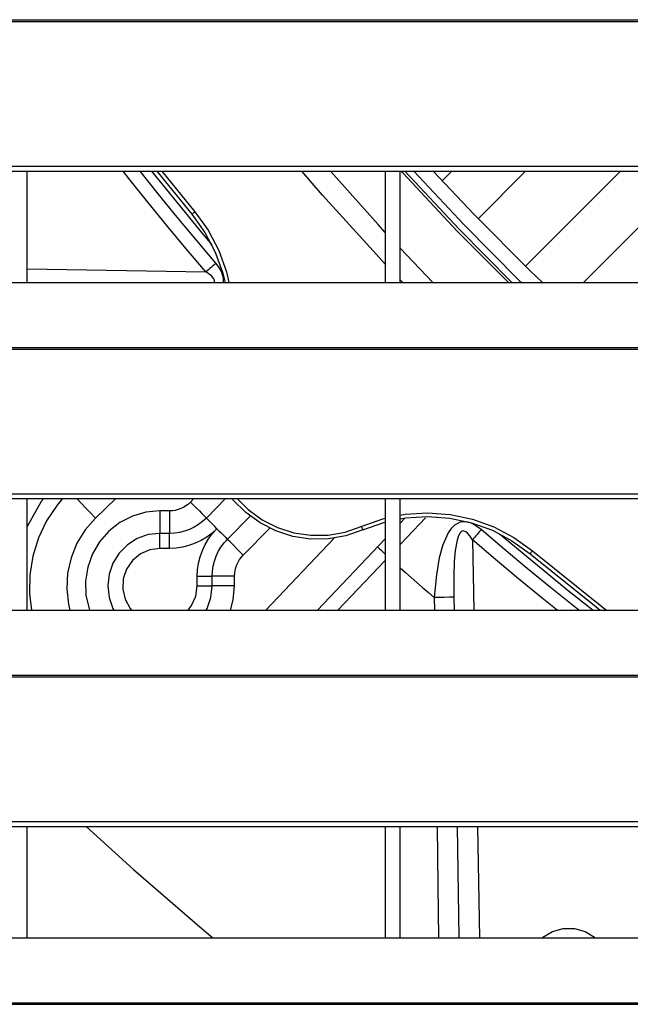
# Model space of a CAD drawing. Header units: millimetres. Extents: x 0 to 39025, y -31299 to 8400.
# Tile 133 of 256: x 6740 to 6821, y -9288 to -9156. Entities that reach past the tile are written whole.
import ezdxf

# ---------------------------------------------------------------- set-up
doc = ezdxf.new("R2010")
doc.units = ezdxf.units.MM

# ---------------------------------------------------------------- blocks, each defined once
blk = doc.blocks.new('*U53')
at = {"lineweight": 25}
for points in [[(16.21, 480.78), (16.21, 480.78), (1133.33, 480.78), (1133.33, 480.78)], [(16.21, 480.56), (16.21, 480.56), (1133.33, 480.56), (1133.33, 480.56)], [(7.21, 461.13), (7.21, 461.13), (1142.79, 461.13), (1142.79, 461.13)], [(7.21, 460.48), (7.21, 460.48), (1142.79, 460.48), (1142.79, 460.48)], [(137, 445.52), (137, 445.52), (137, 460.48), (137, 460.48)], [(154.4, 460.48), (154.4, 460.48), (159.08, 454.68), (159.08, 454.68)], [(155.05, 460.48), (155.05, 460.48), (159.47, 455), (159.47, 455)], [(185, 460.48), (185, 460.48), (185, 445.52), (185, 445.52)], [(187, 445.52), (187, 445.52), (187, 460.48), (187, 460.48)], [(192.63, 459.18), (192.63, 459.18), (193.91, 460.48), (193.91, 460.48)], [(197.46, 454.08), (197.46, 454.08), (203.82, 460.48), (203.82, 460.48)], [(203.82, 447.69), (203.82, 447.69), (216.54, 460.48), (216.54, 460.48)], [(211.56, 445.52), (211.56, 445.52), (226.45, 460.48), (226.45, 460.48)], [(191.4, 445.52), (191.4, 445.52), (187, 450.11), (187, 450.11)], [(137, 447.35), (137, 447.35), (160.94, 446.93), (160.94, 446.93)], [(41.99, 445.52), (41.99, 445.52), (224.99, 445.52), (224.99, 445.52)], [(187.35, 445.52), (187.35, 445.52), (187, 445.89), (187, 445.89)], [(16.21, 436.81), (16.21, 436.81), (1133.33, 436.81), (1133.33, 436.81)], [(16.21, 436.59), (16.21, 436.59), (1133.33, 436.59), (1133.33, 436.59)], [(7.21, 417.16), (7.21, 417.16), (1142.79, 417.16), (1142.79, 417.16)], [(7.21, 416.51), (7.21, 416.51), (1142.79, 416.51), (1142.79, 416.51)], [(137, 401.55), (137, 401.55), (137, 416.51), (137, 416.51)], [(148.88, 416.51), (148.88, 416.51), (146.16, 413.9), (146.16, 413.9)], [(159.36, 416.51), (159.36, 416.51), (158.9, 416.04), (158.9, 416.04)], [(163.6, 416.51), (163.6, 416.51), (161.02, 413.91), (161.02, 413.91)], [(185, 416.51), (185, 416.51), (185, 401.55), (185, 401.55)], [(187, 401.55), (187, 401.55), (187, 416.51), (187, 416.51)], [(156.07, 414.87), (156.07, 414.87), (154.8, 414.87), (154.8, 414.87)], [(163.84, 411.07), (163.84, 411.07), (166.91, 414.15), (166.91, 414.15)], [(187, 413.24), (187, 413.24), (187.64, 413.91), (187.64, 413.91)], [(165.97, 408.93), (165.97, 408.93), (169.55, 412.53), (169.55, 412.53)], [(156.07, 411.85), (156.07, 411.85), (154.8, 411.85), (154.8, 411.85)], [(168.98, 401.55), (168.98, 401.55), (178.16, 411.22), (178.16, 411.22)], [(175.9, 401.55), (175.9, 401.55), (185, 411.13), (185, 411.13)], [(196.69, 410.99), (196.69, 410.99), (196.86, 401.55), (196.86, 401.55)], [(156.07, 409.84), (156.07, 409.84), (154.8, 409.84), (154.8, 409.84)], [(178.65, 401.55), (178.65, 401.55), (185, 408.22), (185, 408.22)], [(159.79, 404.81), (159.79, 404.81), (159.79, 406.1), (159.79, 406.1)], [(161.8, 404.81), (161.8, 404.81), (161.8, 406.1), (161.8, 406.1)], [(164.8, 404.81), (164.8, 404.81), (164.8, 406.1), (164.8, 406.1)], [(191.58, 403.24), (191.58, 403.24), (191.6, 401.55), (191.6, 401.55)], [(194.19, 403.27), (194.19, 403.27), (194.22, 401.55), (194.22, 401.55)], [(41.99, 401.55), (41.99, 401.55), (224.99, 401.55), (224.99, 401.55)], [(16.21, 392.83), (16.21, 392.83), (1133.33, 392.83), (1133.33, 392.83)], [(16.21, 392.61), (16.21, 392.61), (1133.33, 392.61), (1133.33, 392.61)], [(7.21, 373.19), (7.21, 373.19), (1142.79, 373.19), (1142.79, 373.19)], [(7.21, 372.53), (7.21, 372.53), (1142.79, 372.53), (1142.79, 372.53)], [(137, 357.57), (137, 357.57), (137, 372.53), (137, 372.53)], [(185, 372.53), (185, 372.53), (185, 357.57), (185, 357.57)], [(187, 357.57), (187, 357.57), (187, 372.53), (187, 372.53)], [(194.66, 372.53), (194.66, 372.53), (194.88, 357.57), (194.88, 357.57)], [(197.37, 372.53), (197.37, 372.53), (197.63, 357.57), (197.63, 357.57)], [(41.99, 357.57), (41.99, 357.57), (224.99, 357.57), (224.99, 357.57)], [(16.21, 348.87), (16.21, 348.87), (1133.33, 348.87), (1133.33, 348.87)], [(16.21, 348.65), (16.21, 348.65), (1133.33, 348.65), (1133.33, 348.65)]]:
    blk.add_open_spline(points, degree=3, dxfattribs=at)
for points, knots in [([(160.94, 446.93), (160.94, 446.93), (158.31, 450.02), (158.31, 450.02), (158.31, 450.02), (155.72, 453.15), (155.72, 453.15), (155.72, 453.15), (153.17, 456.3), (153.17, 456.3), (153.17, 456.3), (150.64, 459.49), (150.64, 459.49), (150.64, 459.49), (149.87, 460.48), (149.87, 460.48)], [0, 0, 0, 0, 1, 1, 1, 2, 2, 2, 3, 3, 3, 4, 4, 4, 5, 5, 5, 5]), ([(162.31, 448.11), (162.31, 448.11), (159.69, 451.19), (159.69, 451.19), (159.69, 451.19), (157.11, 454.3), (157.11, 454.3), (157.11, 454.3), (154.57, 457.44), (154.57, 457.44), (154.57, 457.44), (152.16, 460.48), (152.16, 460.48)], [0, 0, 0, 0, 1, 1, 1, 2, 2, 2, 3, 3, 3, 4, 4, 4, 4]), ([(153.66, 460.48), (153.66, 460.48), (160.13, 452.5), (160.13, 452.5), (160.13, 452.5), (161.75, 450.57), (161.75, 450.57)], [0, 0, 0, 0, 1, 1, 1, 2, 2, 2, 2]), ([(185, 448), (185, 448), (183.82, 449.26), (183.82, 449.26), (183.82, 449.26), (176.6, 457.26), (176.6, 457.26), (176.6, 457.26), (173.83, 460.48), (173.83, 460.48)], [0, 0, 0, 0, 1, 1, 1, 2, 2, 2, 3, 3, 3, 3]), ([(185, 452.25), (185, 452.25), (184.03, 453.31), (184.03, 453.31), (184.03, 453.31), (177.65, 460.48), (177.65, 460.48)], [0, 0, 0, 0, 1, 1, 1, 2, 2, 2, 2]), ([(201.51, 445.52), (201.51, 445.52), (194.65, 452.43), (194.65, 452.43), (194.65, 452.43), (187.38, 460.24), (187.38, 460.24), (187.38, 460.24), (187.17, 460.48), (187.17, 460.48)], [0, 0, 0, 0, 1, 1, 1, 2, 2, 2, 3, 3, 3, 3]), ([(201.99, 445.52), (201.99, 445.52), (194.9, 452.67), (194.9, 452.67), (194.9, 452.67), (187.64, 460.47), (187.64, 460.47), (187.64, 460.47), (187.62, 460.48), (187.62, 460.48)], [0, 0, 0, 0, 1, 1, 1, 2, 2, 2, 3, 3, 3, 3]), ([(188.82, 460.48), (188.82, 460.48), (195.53, 453.29), (195.53, 453.29), (195.53, 453.29), (203.02, 445.76), (203.02, 445.76), (203.02, 445.76), (203.27, 445.52), (203.27, 445.52)], [0, 0, 0, 0, 1, 1, 1, 2, 2, 2, 3, 3, 3, 3]), ([(206.06, 445.52), (206.06, 445.52), (204.37, 447.15), (204.37, 447.15), (204.37, 447.15), (196.92, 454.64), (196.92, 454.64), (196.92, 454.64), (191.44, 460.48), (191.44, 460.48)], [0, 0, 0, 0, 1, 1, 1, 2, 2, 2, 3, 3, 3, 3]), ([(159.47, 455), (159.47, 455), (159.39, 454.94), (159.39, 454.94), (159.39, 454.94), (159.32, 454.88), (159.32, 454.88), (159.32, 454.88), (159.25, 454.82), (159.25, 454.82), (159.25, 454.82), (159.19, 454.77), (159.19, 454.77), (159.19, 454.77), (159.15, 454.74), (159.15, 454.74), (159.15, 454.74), (159.11, 454.7), (159.11, 454.7), (159.11, 454.7), (159.09, 454.69), (159.09, 454.69), (159.09, 454.69), (159.08, 454.68), (159.08, 454.68)], [0, 0, 0, 0, 1, 1, 1, 2, 2, 2, 3, 3, 3, 4, 4, 4, 5, 5, 5, 6, 6, 6, 7, 7, 7, 8, 8, 8, 8]), ([(159.08, 454.68), (159.08, 454.68), (160.82, 452.25), (160.82, 452.25), (160.82, 452.25), (162.21, 449.6), (162.21, 449.6), (162.21, 449.6), (163.22, 446.79), (163.22, 446.79), (163.22, 446.79), (163.54, 445.52), (163.54, 445.52)], [0, 0, 0, 0, 1, 1, 1, 2, 2, 2, 3, 3, 3, 4, 4, 4, 4]), ([(159.47, 455), (159.47, 455), (161.24, 452.52), (161.24, 452.52), (161.24, 452.52), (162.67, 449.81), (162.67, 449.81), (162.67, 449.81), (163.7, 446.93), (163.7, 446.93), (163.7, 446.93), (164.05, 445.52), (164.05, 445.52)], [0, 0, 0, 0, 1, 1, 1, 2, 2, 2, 3, 3, 3, 4, 4, 4, 4]), ([(162.31, 448.11), (162.31, 448.11), (162.15, 447.98), (162.15, 447.98), (162.15, 447.98), (162, 447.84), (162, 447.84), (162, 447.84), (161.83, 447.69), (161.83, 447.69), (161.83, 447.69), (161.66, 447.55), (161.66, 447.55), (161.66, 447.55), (161.48, 447.4), (161.48, 447.4), (161.48, 447.4), (161.3, 447.24), (161.3, 447.24), (161.3, 447.24), (161.13, 447.08), (161.13, 447.08), (161.13, 447.08), (160.94, 446.93), (160.94, 446.93)], [0, 0, 0, 0, 1, 1, 1, 2, 2, 2, 3, 3, 3, 4, 4, 4, 5, 5, 5, 6, 6, 6, 7, 7, 7, 8, 8, 8, 8]), ([(163.3, 445.52), (163.3, 445.52), (163.34, 446.08), (163.34, 446.08), (163.34, 446.08), (163.05, 446.99), (163.05, 446.99), (163.05, 446.99), (162.73, 447.55), (162.73, 447.55), (162.73, 447.55), (162.31, 448.11), (162.31, 448.11)], [0, 0, 0, 0, 1, 1, 1, 2, 2, 2, 3, 3, 3, 4, 4, 4, 4]), ([(162.08, 445.52), (162.08, 445.52), (162.09, 445.54), (162.09, 445.54), (162.09, 445.54), (162.12, 445.68), (162.12, 445.68), (162.12, 445.68), (162.1, 445.83), (162.1, 445.83), (162.1, 445.83), (162.02, 446.01), (162.02, 446.01), (162.02, 446.01), (161.89, 446.2), (161.89, 446.2), (161.89, 446.2), (161.69, 446.4), (161.69, 446.4), (161.69, 446.4), (160.94, 446.93), (160.94, 446.93)], [0, 0, 0, 0, 1, 1, 1, 2, 2, 2, 3, 3, 3, 4, 4, 4, 5, 5, 5, 6, 6, 6, 7, 7, 7, 7]), ([(139.21, 416.51), (139.21, 416.51), (138.87, 416.11), (138.87, 416.11), (138.87, 416.11), (137, 412.78), (137, 412.78)], [0, 0, 0, 0, 1, 1, 1, 2, 2, 2, 2]), ([(141.72, 416.51), (141.72, 416.51), (141.01, 415.65), (141.01, 415.65), (141.01, 415.65), (139.6, 413.53), (139.6, 413.53), (139.6, 413.53), (138.51, 411.24), (138.51, 411.24), (138.51, 411.24), (137.75, 408.8), (137.75, 408.8), (137.75, 408.8), (137.36, 406.29), (137.36, 406.29), (137.36, 406.29), (137.33, 403.74), (137.33, 403.74), (137.33, 403.74), (137.6, 401.55), (137.6, 401.55)], [0, 0, 0, 0, 1, 1, 1, 2, 2, 2, 3, 3, 3, 4, 4, 4, 5, 5, 5, 6, 6, 6, 7, 7, 7, 7]), ([(146.16, 413.9), (146.16, 413.9), (145.49, 414.61), (145.49, 414.61), (145.49, 414.61), (144.84, 415.29), (144.84, 415.29), (144.84, 415.29), (144.24, 415.92), (144.24, 415.92), (144.24, 415.92), (143.72, 416.47), (143.72, 416.47), (143.72, 416.47), (143.69, 416.51), (143.69, 416.51)], [0, 0, 0, 0, 1, 1, 1, 2, 2, 2, 3, 3, 3, 4, 4, 4, 5, 5, 5, 5]), ([(182, 412.31), (182, 412.31), (179.73, 411.53), (179.73, 411.53), (179.73, 411.53), (177.38, 411.12), (177.38, 411.12), (177.38, 411.12), (174.99, 411.09), (174.99, 411.09), (174.99, 411.09), (172.63, 411.45), (172.63, 411.45), (172.63, 411.45), (170.35, 412.17), (170.35, 412.17), (170.35, 412.17), (168.22, 413.25), (168.22, 413.25), (168.22, 413.25), (166.29, 414.66), (166.29, 414.66), (166.29, 414.66), (164.59, 416.36), (164.59, 416.36), (164.59, 416.36), (164.47, 416.51), (164.47, 416.51)], [0, 0, 0, 0, 1, 1, 1, 2, 2, 2, 3, 3, 3, 4, 4, 4, 5, 5, 5, 6, 6, 6, 7, 7, 7, 8, 8, 8, 9, 9, 9, 9]), ([(165.13, 416.51), (165.13, 416.51), (166.61, 415.04), (166.61, 415.04), (166.61, 415.04), (168.48, 413.68), (168.48, 413.68), (168.48, 413.68), (170.54, 412.64), (170.54, 412.64), (170.54, 412.64), (172.74, 411.94), (172.74, 411.94), (172.74, 411.94), (175.03, 411.59), (175.03, 411.59), (175.03, 411.59), (177.33, 411.62), (177.33, 411.62), (177.33, 411.62), (179.61, 412.02), (179.61, 412.02), (179.61, 412.02), (181.79, 412.77), (181.79, 412.77)], [0, 0, 0, 0, 1, 1, 1, 2, 2, 2, 3, 3, 3, 4, 4, 4, 5, 5, 5, 6, 6, 6, 7, 7, 7, 8, 8, 8, 8]), ([(158.9, 416.04), (158.9, 416.04), (158.61, 415.78), (158.61, 415.78), (158.61, 415.78), (158.29, 415.54), (158.29, 415.54), (158.29, 415.54), (157.95, 415.34), (157.95, 415.34), (157.95, 415.34), (157.6, 415.17), (157.6, 415.17), (157.6, 415.17), (157.23, 415.04), (157.23, 415.04), (157.23, 415.04), (156.85, 414.94), (156.85, 414.94), (156.85, 414.94), (156.46, 414.88), (156.46, 414.88), (156.46, 414.88), (156.07, 414.87), (156.07, 414.87)], [0, 0, 0, 0, 1, 1, 1, 2, 2, 2, 3, 3, 3, 4, 4, 4, 5, 5, 5, 6, 6, 6, 7, 7, 7, 8, 8, 8, 8]), ([(158.9, 416.04), (158.9, 416.04), (159.31, 415.63), (159.31, 415.63), (159.31, 415.63), (159.71, 415.23), (159.71, 415.23), (159.71, 415.23), (160.08, 414.86), (160.08, 414.86), (160.08, 414.86), (160.4, 414.53), (160.4, 414.53), (160.4, 414.53), (160.66, 414.27), (160.66, 414.27), (160.66, 414.27), (160.86, 414.07), (160.86, 414.07), (160.86, 414.07), (160.98, 413.95), (160.98, 413.95), (160.98, 413.95), (161.02, 413.91), (161.02, 413.91)], [0, 0, 0, 0, 1, 1, 1, 2, 2, 2, 3, 3, 3, 4, 4, 4, 5, 5, 5, 6, 6, 6, 7, 7, 7, 8, 8, 8, 8]), ([(146.16, 413.9), (146.16, 413.9), (144.77, 412.32), (144.77, 412.32), (144.77, 412.32), (143.67, 410.53), (143.67, 410.53), (143.67, 410.53), (142.88, 408.58), (142.88, 408.58), (142.88, 408.58), (142.42, 406.53), (142.42, 406.53), (142.42, 406.53), (142.3, 404.43), (142.3, 404.43), (142.3, 404.43), (142.54, 402.34), (142.54, 402.34), (142.54, 402.34), (142.73, 401.55), (142.73, 401.55)], [0, 0, 0, 0, 1, 1, 1, 2, 2, 2, 3, 3, 3, 4, 4, 4, 5, 5, 5, 6, 6, 6, 7, 7, 7, 7]), ([(154.8, 414.87), (154.8, 414.87), (152.92, 414.68), (152.92, 414.68), (152.92, 414.68), (151.12, 414.16), (151.12, 414.16), (151.12, 414.16), (149.44, 413.3), (149.44, 413.3), (149.44, 413.3), (147.95, 412.14), (147.95, 412.14), (147.95, 412.14), (146.71, 410.72), (146.71, 410.72), (146.71, 410.72), (145.75, 409.09), (145.75, 409.09), (145.75, 409.09), (145.11, 407.31), (145.11, 407.31), (145.11, 407.31), (144.82, 405.44), (144.82, 405.44), (144.82, 405.44), (144.88, 403.56), (144.88, 403.56), (144.88, 403.56), (145.29, 401.71), (145.29, 401.71), (145.29, 401.71), (145.34, 401.55), (145.34, 401.55)], [0, 0, 0, 0, 1, 1, 1, 2, 2, 2, 3, 3, 3, 4, 4, 4, 5, 5, 5, 6, 6, 6, 7, 7, 7, 8, 8, 8, 9, 9, 9, 10, 10, 10, 11, 11, 11, 11]), ([(154.8, 414.87), (154.8, 414.87), (154.8, 414.28), (154.8, 414.28), (154.8, 414.28), (154.8, 413.71), (154.8, 413.71), (154.8, 413.71), (154.8, 413.19), (154.8, 413.19), (154.8, 413.19), (154.8, 412.73), (154.8, 412.73), (154.8, 412.73), (154.8, 412.36), (154.8, 412.36), (154.8, 412.36), (154.8, 412.08), (154.8, 412.08), (154.8, 412.08), (154.8, 411.91), (154.8, 411.91), (154.8, 411.91), (154.8, 411.85), (154.8, 411.85)], [0, 0, 0, 0, 1, 1, 1, 2, 2, 2, 3, 3, 3, 4, 4, 4, 5, 5, 5, 6, 6, 6, 7, 7, 7, 8, 8, 8, 8]), ([(156.07, 414.87), (156.07, 414.87), (156.07, 414.28), (156.07, 414.28), (156.07, 414.28), (156.07, 413.71), (156.07, 413.71), (156.07, 413.71), (156.07, 413.19), (156.07, 413.19), (156.07, 413.19), (156.07, 412.73), (156.07, 412.73), (156.07, 412.73), (156.07, 412.36), (156.07, 412.36), (156.07, 412.36), (156.07, 412.08), (156.07, 412.08), (156.07, 412.08), (156.07, 411.91), (156.07, 411.91), (156.07, 411.91), (156.07, 411.85), (156.07, 411.85)], [0, 0, 0, 0, 1, 1, 1, 2, 2, 2, 3, 3, 3, 4, 4, 4, 5, 5, 5, 6, 6, 6, 7, 7, 7, 8, 8, 8, 8]), ([(161.02, 413.91), (161.02, 413.91), (160.51, 413.45), (160.51, 413.45), (160.51, 413.45), (159.96, 413.04), (159.96, 413.04), (159.96, 413.04), (159.37, 412.68), (159.37, 412.68), (159.37, 412.68), (158.75, 412.39), (158.75, 412.39), (158.75, 412.39), (158.1, 412.15), (158.1, 412.15), (158.1, 412.15), (157.44, 411.98), (157.44, 411.98), (157.44, 411.98), (156.75, 411.88), (156.75, 411.88), (156.75, 411.88), (156.07, 411.85), (156.07, 411.85)], [0, 0, 0, 0, 1, 1, 1, 2, 2, 2, 3, 3, 3, 4, 4, 4, 5, 5, 5, 6, 6, 6, 7, 7, 7, 8, 8, 8, 8]), ([(162.43, 412.48), (162.43, 412.48), (162.16, 412.77), (162.16, 412.77), (162.16, 412.77), (161.89, 413.03), (161.89, 413.03), (161.89, 413.03), (161.65, 413.28), (161.65, 413.28), (161.65, 413.28), (161.43, 413.49), (161.43, 413.49), (161.43, 413.49), (161.25, 413.67), (161.25, 413.67), (161.25, 413.67), (161.13, 413.8), (161.13, 413.8), (161.13, 413.8), (161.04, 413.88), (161.04, 413.88), (161.04, 413.88), (161.02, 413.91), (161.02, 413.91)], [0, 0, 0, 0, 1, 1, 1, 2, 2, 2, 3, 3, 3, 4, 4, 4, 5, 5, 5, 6, 6, 6, 7, 7, 7, 8, 8, 8, 8]), ([(181.79, 412.77), (181.79, 412.77), (184.67, 413.8), (184.67, 413.8), (184.67, 413.8), (185, 413.89), (185, 413.89)], [0, 0, 0, 0, 1, 1, 1, 2, 2, 2, 2]), ([(187, 414.31), (187, 414.31), (187.65, 414.41), (187.65, 414.41), (187.65, 414.41), (190.68, 414.62), (190.68, 414.62), (190.68, 414.62), (193.72, 414.4), (193.72, 414.4), (193.72, 414.4), (196.7, 413.76), (196.7, 413.76), (196.7, 413.76), (199.57, 412.72), (199.57, 412.72), (199.57, 412.72), (202.25, 411.29), (202.25, 411.29), (202.25, 411.29), (204.73, 409.51), (204.73, 409.51)], [0, 0, 0, 0, 1, 1, 1, 2, 2, 2, 3, 3, 3, 4, 4, 4, 5, 5, 5, 6, 6, 6, 7, 7, 7, 7]), ([(187, 413.81), (187, 413.81), (187.71, 413.92), (187.71, 413.92), (187.71, 413.92), (190.68, 414.12), (190.68, 414.12), (190.68, 414.12), (193.65, 413.9), (193.65, 413.9), (193.65, 413.9), (196.56, 413.28), (196.56, 413.28), (196.56, 413.28), (199.36, 412.26), (199.36, 412.26), (199.36, 412.26), (201.99, 410.87), (201.99, 410.87), (201.99, 410.87), (204.41, 409.12), (204.41, 409.12)], [0, 0, 0, 0, 1, 1, 1, 2, 2, 2, 3, 3, 3, 4, 4, 4, 5, 5, 5, 6, 6, 6, 7, 7, 7, 7]), ([(187, 410.34), (187, 410.34), (187.95, 411.34), (187.95, 411.34), (187.95, 411.34), (190.39, 413.92), (190.39, 413.92), (190.39, 413.92), (190.4, 413.95), (190.4, 413.95)], [0, 0, 0, 0, 1, 1, 1, 2, 2, 2, 3, 3, 3, 3]), ([(162.43, 412.48), (162.43, 412.48), (161.78, 411.89), (161.78, 411.89), (161.78, 411.89), (161.07, 411.36), (161.07, 411.36), (161.07, 411.36), (160.31, 410.91), (160.31, 410.91), (160.31, 410.91), (159.51, 410.53), (159.51, 410.53), (159.51, 410.53), (158.68, 410.23), (158.68, 410.23), (158.68, 410.23), (157.83, 410.01), (157.83, 410.01), (157.83, 410.01), (156.95, 409.88), (156.95, 409.88), (156.95, 409.88), (156.07, 409.84), (156.07, 409.84)], [0, 0, 0, 0, 1, 1, 1, 2, 2, 2, 3, 3, 3, 4, 4, 4, 5, 5, 5, 6, 6, 6, 7, 7, 7, 8, 8, 8, 8]), ([(159.79, 406.1), (159.79, 406.1), (159.84, 406.98), (159.84, 406.98), (159.84, 406.98), (159.97, 407.85), (159.97, 407.85), (159.97, 407.85), (160.18, 408.72), (160.18, 408.72), (160.18, 408.72), (160.49, 409.56), (160.49, 409.56), (160.49, 409.56), (160.86, 410.36), (160.86, 410.36), (160.86, 410.36), (161.31, 411.12), (161.31, 411.12), (161.31, 411.12), (161.84, 411.83), (161.84, 411.83), (161.84, 411.83), (162.43, 412.48), (162.43, 412.48)], [0, 0, 0, 0, 1, 1, 1, 2, 2, 2, 3, 3, 3, 4, 4, 4, 5, 5, 5, 6, 6, 6, 7, 7, 7, 8, 8, 8, 8]), ([(162.43, 412.48), (162.43, 412.48), (162.71, 412.21), (162.71, 412.21), (162.71, 412.21), (162.98, 411.95), (162.98, 411.95), (162.98, 411.95), (163.22, 411.7), (163.22, 411.7), (163.22, 411.7), (163.43, 411.49), (163.43, 411.49), (163.43, 411.49), (163.61, 411.31), (163.61, 411.31), (163.61, 411.31), (163.74, 411.17), (163.74, 411.17), (163.74, 411.17), (163.82, 411.09), (163.82, 411.09), (163.82, 411.09), (163.84, 411.07), (163.84, 411.07)], [0, 0, 0, 0, 1, 1, 1, 2, 2, 2, 3, 3, 3, 4, 4, 4, 5, 5, 5, 6, 6, 6, 7, 7, 7, 8, 8, 8, 8]), ([(181.79, 412.77), (181.79, 412.77), (181.84, 412.68), (181.84, 412.68), (181.84, 412.68), (181.87, 412.6), (181.87, 412.6), (181.87, 412.6), (181.91, 412.51), (181.91, 412.51), (181.91, 412.51), (181.93, 412.45), (181.93, 412.45), (181.93, 412.45), (181.96, 412.39), (181.96, 412.39), (181.96, 412.39), (181.98, 412.34), (181.98, 412.34), (181.98, 412.34), (181.99, 412.32), (181.99, 412.32), (181.99, 412.32), (182, 412.31), (182, 412.31)], [0, 0, 0, 0, 1, 1, 1, 2, 2, 2, 3, 3, 3, 4, 4, 4, 5, 5, 5, 6, 6, 6, 7, 7, 7, 8, 8, 8, 8]), ([(182, 412.31), (182, 412.31), (184.8, 413.31), (184.8, 413.31), (184.8, 413.31), (185, 413.36), (185, 413.36)], [0, 0, 0, 0, 1, 1, 1, 2, 2, 2, 2]), ([(197.87, 412.36), (197.87, 412.36), (196.76, 413.12), (196.76, 413.12), (196.76, 413.12), (196.3, 413.3), (196.3, 413.3), (196.3, 413.3), (195.85, 413.4), (195.85, 413.4), (195.85, 413.4), (195.05, 413.35), (195.05, 413.35), (195.05, 413.35), (194.28, 412.95), (194.28, 412.95), (194.28, 412.95), (193.84, 412.51), (193.84, 412.51), (193.84, 412.51), (193.43, 411.93), (193.43, 411.93), (193.43, 411.93), (192.72, 410.32), (192.72, 410.32), (192.72, 410.32), (192.25, 408.55), (192.25, 408.55), (192.25, 408.55), (191.86, 406.27), (191.86, 406.27), (191.86, 406.27), (191.56, 403.24), (191.56, 403.24)], [0, 0, 0, 0, 1, 1, 1, 2, 2, 2, 3, 3, 3, 4, 4, 4, 5, 5, 5, 6, 6, 6, 7, 7, 7, 8, 8, 8, 9, 9, 9, 10, 10, 10, 11, 11, 11, 11]), ([(197.87, 412.36), (197.87, 412.36), (197.74, 412.21), (197.74, 412.21), (197.74, 412.21), (197.61, 412.05), (197.61, 412.05), (197.61, 412.05), (197.46, 411.88), (197.46, 411.88), (197.46, 411.88), (197.32, 411.71), (197.32, 411.71), (197.32, 411.71), (197.16, 411.53), (197.16, 411.53), (197.16, 411.53), (197.01, 411.36), (197.01, 411.36), (197.01, 411.36), (196.85, 411.17), (196.85, 411.17), (196.85, 411.17), (196.69, 410.99), (196.69, 410.99)], [0, 0, 0, 0, 1, 1, 1, 2, 2, 2, 3, 3, 3, 4, 4, 4, 5, 5, 5, 6, 6, 6, 7, 7, 7, 8, 8, 8, 8]), ([(210.96, 401.55), (210.96, 401.55), (210.3, 402.07), (210.3, 402.07), (210.3, 402.07), (207.15, 404.58), (207.15, 404.58), (207.15, 404.58), (204.03, 407.14), (204.03, 407.14), (204.03, 407.14), (200.94, 409.73), (200.94, 409.73), (200.94, 409.73), (197.87, 412.36), (197.87, 412.36)], [0, 0, 0, 0, 1, 1, 1, 2, 2, 2, 3, 3, 3, 4, 4, 4, 5, 5, 5, 5]), ([(154.8, 411.85), (154.8, 411.85), (153.24, 411.68), (153.24, 411.68), (153.24, 411.68), (151.76, 411.15), (151.76, 411.15), (151.76, 411.15), (150.43, 410.31), (150.43, 410.31), (150.43, 410.31), (149.32, 409.2), (149.32, 409.2), (149.32, 409.2), (148.49, 407.87), (148.49, 407.87), (148.49, 407.87), (147.97, 406.38), (147.97, 406.38), (147.97, 406.38), (147.8, 404.81), (147.8, 404.81), (147.8, 404.81), (147.97, 403.24), (147.97, 403.24), (147.97, 403.24), (148.49, 401.76), (148.49, 401.76), (148.49, 401.76), (148.6, 401.55), (148.6, 401.55)], [0, 0, 0, 0, 1, 1, 1, 2, 2, 2, 3, 3, 3, 4, 4, 4, 5, 5, 5, 6, 6, 6, 7, 7, 7, 8, 8, 8, 9, 9, 9, 10, 10, 10, 10]), ([(154.8, 409.84), (154.8, 409.84), (154.8, 410.23), (154.8, 410.23), (154.8, 410.23), (154.8, 410.61), (154.8, 410.61), (154.8, 410.61), (154.8, 410.95), (154.8, 410.95), (154.8, 410.95), (154.8, 411.26), (154.8, 411.26), (154.8, 411.26), (154.8, 411.51), (154.8, 411.51), (154.8, 411.51), (154.8, 411.7), (154.8, 411.7), (154.8, 411.7), (154.8, 411.81), (154.8, 411.81), (154.8, 411.81), (154.8, 411.85), (154.8, 411.85)], [0, 0, 0, 0, 1, 1, 1, 2, 2, 2, 3, 3, 3, 4, 4, 4, 5, 5, 5, 6, 6, 6, 7, 7, 7, 8, 8, 8, 8]), ([(156.07, 409.84), (156.07, 409.84), (156.07, 410.23), (156.07, 410.23), (156.07, 410.23), (156.07, 410.61), (156.07, 410.61), (156.07, 410.61), (156.07, 410.95), (156.07, 410.95), (156.07, 410.95), (156.07, 411.26), (156.07, 411.26), (156.07, 411.26), (156.07, 411.51), (156.07, 411.51), (156.07, 411.51), (156.07, 411.7), (156.07, 411.7), (156.07, 411.7), (156.07, 411.81), (156.07, 411.81), (156.07, 411.81), (156.07, 411.85), (156.07, 411.85)], [0, 0, 0, 0, 1, 1, 1, 2, 2, 2, 3, 3, 3, 4, 4, 4, 5, 5, 5, 6, 6, 6, 7, 7, 7, 8, 8, 8, 8]), ([(161.8, 406.1), (161.8, 406.1), (161.83, 406.78), (161.83, 406.78), (161.83, 406.78), (161.93, 407.46), (161.93, 407.46), (161.93, 407.46), (162.1, 408.14), (162.1, 408.14), (162.1, 408.14), (162.33, 408.78), (162.33, 408.78), (162.33, 408.78), (162.62, 409.41), (162.62, 409.41), (162.62, 409.41), (162.98, 410), (162.98, 410), (162.98, 410), (163.39, 410.56), (163.39, 410.56), (163.39, 410.56), (163.84, 411.07), (163.84, 411.07)], [0, 0, 0, 0, 1, 1, 1, 2, 2, 2, 3, 3, 3, 4, 4, 4, 5, 5, 5, 6, 6, 6, 7, 7, 7, 8, 8, 8, 8]), ([(165.97, 408.93), (165.97, 408.93), (165.55, 409.35), (165.55, 409.35), (165.55, 409.35), (165.16, 409.75), (165.16, 409.75), (165.16, 409.75), (164.79, 410.12), (164.79, 410.12), (164.79, 410.12), (164.47, 410.44), (164.47, 410.44), (164.47, 410.44), (164.2, 410.71), (164.2, 410.71), (164.2, 410.71), (164.01, 410.9), (164.01, 410.9), (164.01, 410.9), (163.89, 411.02), (163.89, 411.02), (163.89, 411.02), (163.84, 411.07), (163.84, 411.07)], [0, 0, 0, 0, 1, 1, 1, 2, 2, 2, 3, 3, 3, 4, 4, 4, 5, 5, 5, 6, 6, 6, 7, 7, 7, 8, 8, 8, 8]), ([(196.69, 410.99), (196.69, 410.99), (196.36, 411.52), (196.36, 411.52), (196.36, 411.52), (196.04, 411.88), (196.04, 411.88), (196.04, 411.88), (195.81, 412.07), (195.81, 412.07), (195.81, 412.07), (195.6, 412.15), (195.6, 412.15), (195.6, 412.15), (195.45, 412.17), (195.45, 412.17), (195.45, 412.17), (195.31, 412.14), (195.31, 412.14), (195.31, 412.14), (195.17, 412.06), (195.17, 412.06), (195.17, 412.06), (195.03, 411.92), (195.03, 411.92), (195.03, 411.92), (194.81, 411.53), (194.81, 411.53), (194.81, 411.53), (194.63, 410.94), (194.63, 410.94), (194.63, 410.94), (194.39, 409.56), (194.39, 409.56), (194.39, 409.56), (194.26, 408.06), (194.26, 408.06), (194.26, 408.06), (194.19, 406.02), (194.19, 406.02), (194.19, 406.02), (194.19, 403.27), (194.19, 403.27)], [0, 0, 0, 0, 1, 1, 1, 2, 2, 2, 3, 3, 3, 4, 4, 4, 5, 5, 5, 6, 6, 6, 7, 7, 7, 8, 8, 8, 9, 9, 9, 10, 10, 10, 11, 11, 11, 12, 12, 12, 13, 13, 13, 14, 14, 14, 14]), ([(208.05, 401.55), (208.05, 401.55), (206.02, 403.17), (206.02, 403.17), (206.02, 403.17), (202.88, 405.74), (202.88, 405.74), (202.88, 405.74), (199.78, 408.35), (199.78, 408.35), (199.78, 408.35), (196.69, 410.99), (196.69, 410.99)], [0, 0, 0, 0, 1, 1, 1, 2, 2, 2, 3, 3, 3, 4, 4, 4, 4]), ([(200.32, 411.8), (200.32, 411.8), (201.56, 410.75), (201.56, 410.75), (201.56, 410.75), (209.51, 404.2), (209.51, 404.2), (209.51, 404.2), (212.88, 401.55), (212.88, 401.55)], [0, 0, 0, 0, 1, 1, 1, 2, 2, 2, 3, 3, 3, 3]), ([(154.8, 409.84), (154.8, 409.84), (153.43, 409.65), (153.43, 409.65), (153.43, 409.65), (152.17, 409.09), (152.17, 409.09), (152.17, 409.09), (151.1, 408.2), (151.1, 408.2), (151.1, 408.2), (150.32, 407.05), (150.32, 407.05), (150.32, 407.05), (149.88, 405.73), (149.88, 405.73), (149.88, 405.73), (149.82, 404.35), (149.82, 404.35), (149.82, 404.35), (150.14, 403), (150.14, 403), (150.14, 403), (150.81, 401.78), (150.81, 401.78), (150.81, 401.78), (151, 401.55), (151, 401.55)], [0, 0, 0, 0, 1, 1, 1, 2, 2, 2, 3, 3, 3, 4, 4, 4, 5, 5, 5, 6, 6, 6, 7, 7, 7, 8, 8, 8, 9, 9, 9, 9]), ([(183.97, 410.05), (183.97, 410.05), (184.07, 409.95), (184.07, 409.95), (184.07, 409.95), (184.2, 409.82), (184.2, 409.82), (184.2, 409.82), (184.39, 409.64), (184.39, 409.64), (184.39, 409.64), (184.62, 409.42), (184.62, 409.42), (184.62, 409.42), (184.88, 409.17), (184.88, 409.17), (184.88, 409.17), (185, 409.06), (185, 409.06)], [0, 0, 0, 0, 1, 1, 1, 2, 2, 2, 3, 3, 3, 4, 4, 4, 5, 5, 5, 6, 6, 6, 6]), ([(164.8, 406.1), (164.8, 406.1), (164.82, 406.49), (164.82, 406.49), (164.82, 406.49), (164.87, 406.88), (164.87, 406.88), (164.87, 406.88), (164.97, 407.26), (164.97, 407.26), (164.97, 407.26), (165.1, 407.63), (165.1, 407.63), (165.1, 407.63), (165.27, 407.99), (165.27, 407.99), (165.27, 407.99), (165.47, 408.33), (165.47, 408.33), (165.47, 408.33), (165.71, 408.64), (165.71, 408.64), (165.71, 408.64), (165.97, 408.93), (165.97, 408.93)], [0, 0, 0, 0, 1, 1, 1, 2, 2, 2, 3, 3, 3, 4, 4, 4, 5, 5, 5, 6, 6, 6, 7, 7, 7, 8, 8, 8, 8]), ([(204.73, 409.51), (204.73, 409.51), (204.67, 409.43), (204.67, 409.43), (204.67, 409.43), (204.6, 409.36), (204.6, 409.36), (204.6, 409.36), (204.55, 409.29), (204.55, 409.29), (204.55, 409.29), (204.51, 409.24), (204.51, 409.24), (204.51, 409.24), (204.46, 409.19), (204.46, 409.19), (204.46, 409.19), (204.43, 409.15), (204.43, 409.15), (204.43, 409.15), (204.41, 409.13), (204.41, 409.13), (204.41, 409.13), (204.41, 409.12), (204.41, 409.12)], [0, 0, 0, 0, 1, 1, 1, 2, 2, 2, 3, 3, 3, 4, 4, 4, 5, 5, 5, 6, 6, 6, 7, 7, 7, 8, 8, 8, 8]), ([(204.41, 409.12), (204.41, 409.12), (213.28, 401.98), (213.28, 401.98), (213.28, 401.98), (213.83, 401.55), (213.83, 401.55)], [0, 0, 0, 0, 1, 1, 1, 2, 2, 2, 2]), ([(204.73, 409.51), (204.73, 409.51), (213.58, 402.38), (213.58, 402.38), (213.58, 402.38), (214.66, 401.55), (214.66, 401.55)], [0, 0, 0, 0, 1, 1, 1, 2, 2, 2, 2]), ([(187, 407.24), (187, 407.24), (187.71, 406.61), (187.71, 406.61), (187.71, 406.61), (188.47, 405.93), (188.47, 405.93), (188.47, 405.93), (189.24, 405.26), (189.24, 405.26), (189.24, 405.26), (190.01, 404.58), (190.01, 404.58), (190.01, 404.58), (190.78, 403.91), (190.78, 403.91), (190.78, 403.91), (191.56, 403.24), (191.56, 403.24)], [0, 0, 0, 0, 1, 1, 1, 2, 2, 2, 3, 3, 3, 4, 4, 4, 5, 5, 5, 6, 6, 6, 6]), ([(159.79, 406.1), (159.79, 406.1), (160.19, 406.1), (160.19, 406.1), (160.19, 406.1), (160.56, 406.1), (160.56, 406.1), (160.56, 406.1), (160.91, 406.1), (160.91, 406.1), (160.91, 406.1), (161.21, 406.1), (161.21, 406.1), (161.21, 406.1), (161.46, 406.1), (161.46, 406.1), (161.46, 406.1), (161.64, 406.1), (161.64, 406.1), (161.64, 406.1), (161.76, 406.1), (161.76, 406.1), (161.76, 406.1), (161.8, 406.1), (161.8, 406.1)], [0, 0, 0, 0, 1, 1, 1, 2, 2, 2, 3, 3, 3, 4, 4, 4, 5, 5, 5, 6, 6, 6, 7, 7, 7, 8, 8, 8, 8]), ([(164.8, 406.1), (164.8, 406.1), (164.21, 406.1), (164.21, 406.1), (164.21, 406.1), (163.65, 406.1), (163.65, 406.1), (163.65, 406.1), (163.13, 406.1), (163.13, 406.1), (163.13, 406.1), (162.67, 406.1), (162.67, 406.1), (162.67, 406.1), (162.31, 406.1), (162.31, 406.1), (162.31, 406.1), (162.02, 406.1), (162.02, 406.1), (162.02, 406.1), (161.85, 406.1), (161.85, 406.1), (161.85, 406.1), (161.8, 406.1), (161.8, 406.1)], [0, 0, 0, 0, 1, 1, 1, 2, 2, 2, 3, 3, 3, 4, 4, 4, 5, 5, 5, 6, 6, 6, 7, 7, 7, 8, 8, 8, 8]), ([(158.59, 401.55), (158.59, 401.55), (159.05, 402.17), (159.05, 402.17), (159.05, 402.17), (159.6, 403.44), (159.6, 403.44), (159.6, 403.44), (159.79, 404.81), (159.79, 404.81)], [0, 0, 0, 0, 1, 1, 1, 2, 2, 2, 3, 3, 3, 3]), ([(159.79, 404.81), (159.79, 404.81), (160.19, 404.81), (160.19, 404.81), (160.19, 404.81), (160.56, 404.81), (160.56, 404.81), (160.56, 404.81), (160.91, 404.81), (160.91, 404.81), (160.91, 404.81), (161.21, 404.81), (161.21, 404.81), (161.21, 404.81), (161.46, 404.81), (161.46, 404.81), (161.46, 404.81), (161.64, 404.81), (161.64, 404.81), (161.64, 404.81), (161.76, 404.81), (161.76, 404.81), (161.76, 404.81), (161.8, 404.81), (161.8, 404.81)], [0, 0, 0, 0, 1, 1, 1, 2, 2, 2, 3, 3, 3, 4, 4, 4, 5, 5, 5, 6, 6, 6, 7, 7, 7, 8, 8, 8, 8]), ([(161, 401.55), (161, 401.55), (161.11, 401.76), (161.11, 401.76), (161.11, 401.76), (161.62, 403.24), (161.62, 403.24), (161.62, 403.24), (161.8, 404.81), (161.8, 404.81)], [0, 0, 0, 0, 1, 1, 1, 2, 2, 2, 3, 3, 3, 3]), ([(164.8, 404.81), (164.8, 404.81), (164.21, 404.81), (164.21, 404.81), (164.21, 404.81), (163.65, 404.81), (163.65, 404.81), (163.65, 404.81), (163.13, 404.81), (163.13, 404.81), (163.13, 404.81), (162.67, 404.81), (162.67, 404.81), (162.67, 404.81), (162.31, 404.81), (162.31, 404.81), (162.31, 404.81), (162.02, 404.81), (162.02, 404.81), (162.02, 404.81), (161.85, 404.81), (161.85, 404.81), (161.85, 404.81), (161.8, 404.81), (161.8, 404.81)], [0, 0, 0, 0, 1, 1, 1, 2, 2, 2, 3, 3, 3, 4, 4, 4, 5, 5, 5, 6, 6, 6, 7, 7, 7, 8, 8, 8, 8]), ([(164.25, 401.55), (164.25, 401.55), (164.62, 402.93), (164.62, 402.93), (164.62, 402.93), (164.8, 404.81), (164.8, 404.81)], [0, 0, 0, 0, 1, 1, 1, 2, 2, 2, 2]), ([(191.58, 403.24), (191.58, 403.24), (191.57, 403.24), (191.57, 403.24), (191.57, 403.24), (191.57, 403.24), (191.57, 403.24), (191.57, 403.24), (191.56, 403.24), (191.56, 403.24)], [0, 0, 0, 0, 1, 1, 1, 2, 2, 2, 3, 3, 3, 3]), ([(194.19, 403.27), (194.19, 403.27), (193.63, 403.27), (193.63, 403.27), (193.63, 403.27), (192.91, 403.25), (192.91, 403.25), (192.91, 403.25), (191.58, 403.24), (191.58, 403.24)], [0, 0, 0, 0, 1, 1, 1, 2, 2, 2, 3, 3, 3, 3]), ([(144.91, 372.53), (144.91, 372.53), (151.26, 366.75), (151.26, 366.75), (151.26, 366.75), (160.45, 358.79), (160.45, 358.79), (160.45, 358.79), (161.9, 357.57), (161.9, 357.57)], [0, 0, 0, 0, 1, 1, 1, 2, 2, 2, 3, 3, 3, 3]), ([(191.97, 372.53), (191.97, 372.53), (192.07, 364.61), (192.07, 364.61), (192.07, 364.61), (192.16, 357.57), (192.16, 357.57)], [0, 0, 0, 0, 1, 1, 1, 2, 2, 2, 2]), ([(206, 357.57), (206, 357.57), (206.14, 357.68), (206.14, 357.68), (206.14, 357.68), (207.42, 358.43), (207.42, 358.43), (207.42, 358.43), (208.86, 358.82), (208.86, 358.82), (208.86, 358.82), (210.35, 358.82), (210.35, 358.82), (210.35, 358.82), (211.79, 358.43), (211.79, 358.43), (211.79, 358.43), (213.07, 357.68), (213.07, 357.68), (213.07, 357.68), (213.2, 357.57), (213.2, 357.57)], [0, 0, 0, 0, 1, 1, 1, 2, 2, 2, 3, 3, 3, 4, 4, 4, 5, 5, 5, 6, 6, 6, 7, 7, 7, 7])]:
    blk.add_open_spline(points, degree=3, knots=knots, dxfattribs=at)

msp = doc.modelspace()

# ---------------------------------------------------------------- block references
at = {"color": 1}
msp.add_blockref('*U53', (6603.64, -9637.01), dxfattribs=at)

doc.saveas('drawing.dxf')
